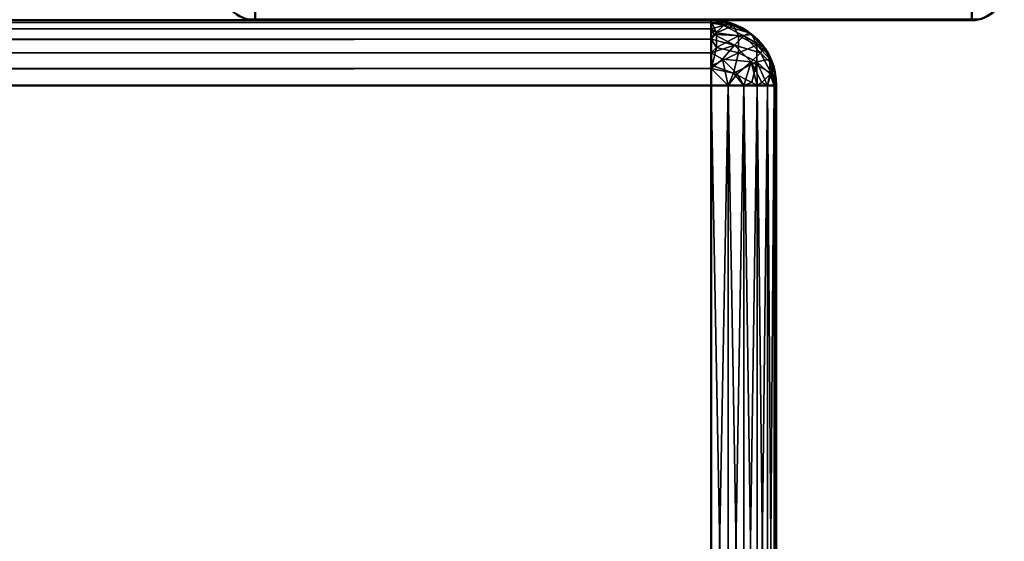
# Model space of a CAD drawing. Header units: millimetres. Extents: x 0 to 359, y -334 to 1.
# Tile 180 of 216: x 343.88 to 359, y -304.5 to -296.49. Entities that reach past the tile are written whole.
import ezdxf

# ---------------------------------------------------------------- set-up
doc = ezdxf.new("R2010")
doc.units = ezdxf.units.MM
doc.header["$MEASUREMENT"] = 0
doc.layers.add('0 Misc', color=7, linetype='Continuous', lineweight=35)
doc.layers.add('10 Raster Images', color=7, linetype='Continuous', lineweight=35)

msp = doc.modelspace()

# ---------------------------------------------------------------- linework, layer by layer
at = {"layer": '0 Misc', "color": 160, "linetype": 'Continuous', "lineweight": 50}
for p, q in [((4.5, -296.5, 4), (354.5, -296.5, 4)), ((354.5, -296.5, 164), (4.5, -296.5, 164)), ((4.5, -296.5, 169), (354.5, -296.5, 169)), ((354.5, -296.5, 329), (4.5, -296.5, 329)), ((347.5, -296.5, 0.5), (347.5, -296.5, 332.5)), ((347.5, -296.5, 332.5), (358.5, -296.5, 332.5)), ((358.5, -296.5, 0.5), (347.5, -296.5, 0.5)), ((354.5, -296.5, 4), (354.5, -296.5, 164)), ((354.5, -296.5, 169), (354.5, -296.5, 329)), ((358.5, -296.5, 332.5), (358.5, -296.5, 0.5)), ((354.5, -297.5, 3), (4.5, -297.5, 3)), ((4.5, -297.5, 165), (354.5, -297.5, 165)), ((354.5, -297.5, 168), (4.5, -297.5, 168)), ((4.5, -297.5, 330), (354.5, -297.5, 330)), ((354.5, -311.5, 3), (354.5, -297.5, 3)), ((354.5, -297.5, 165), (354.5, -311.5, 165)), ((354.5, -311.5, 168), (354.5, -297.5, 168)), ((354.5, -297.5, 330), (354.5, -311.5, 330)), ((355.5, -297.5, 164), (355.5, -297.5, 4)), ((355.5, -297.5, 4), (355.5, -311.5, 4)), ((355.5, -311.5, 164), (355.5, -297.5, 164)), ((355.5, -297.5, 329), (355.5, -297.5, 169)), ((355.5, -297.5, 169), (355.5, -311.5, 169)), ((355.5, -311.5, 329), (355.5, -297.5, 329))]:
    msp.add_line(p, q, dxfattribs=at).dxf.unprotected_set("ltscale", 0)
at = {"layer": '0 Misc', "color": 160, "linetype": 'Continuous', "lineweight": 25}
for p, q in [((354.5, -296.5, 329), (20.5, -296.5, 240)), ((354.5, -296.5, 329), (113, -296.5, 301.5)), ((354.5, -296.5, 329), (114.812, -296.5, 274.239)), ((354.5, -296.5, 329), (114.812, -296.5, 301.261)), ((354.5, -296.5, 329), (116.5, -296.5, 274.938)), ((354.5, -296.5, 329), (116.5, -296.5, 300.562)), ((354.5, -296.5, 329), (117.95, -296.5, 276.05)), ((354.5, -296.5, 329), (117.95, -296.5, 299.45)), ((354.5, -296.5, 329), (119.062, -296.5, 277.5)), ((354.5, -296.5, 329), (119.062, -296.5, 298)), ((354.5, -296.5, 329), (119.761, -296.5, 279.188)), ((354.5, -296.5, 329), (119.761, -296.5, 296.312)), ((354.5, -296.5, 329), (120, -296.5, 281)), ((354.5, -296.5, 329), (120, -296.5, 294.5)), ((354.5, -296.5, 4), (179.5, -296.5, 19)), ((179.5, -296.5, 184), (354.5, -296.5, 169)), ((354.5, -296.5, 164), (195.5, -296.5, 156.2)), ((354.5, -296.5, 164), (195.5, -296.5, 158.2)), ((195.5, -296.5, 323.2), (354.5, -296.5, 329)), ((354.5, -296.5, 329), (195.5, -296.5, 321.2)), ((354.5, -296.5, 164), (195.759, -296.5, 156.234)), ((354.5, -296.5, 164), (195.759, -296.5, 158.166)), ((354.5, -296.5, 329), (195.759, -296.5, 321.234)), ((354.5, -296.5, 329), (195.759, -296.5, 323.166)), ((354.5, -296.5, 164), (196, -296.5, 156.334)), ((354.5, -296.5, 164), (196, -296.5, 158.066)), ((354.5, -296.5, 329), (196, -296.5, 321.334)), ((354.5, -296.5, 329), (196, -296.5, 323.066)), ((354.5, -296.5, 164), (196.207, -296.5, 156.493)), ((354.5, -296.5, 164), (196.207, -296.5, 157.907)), ((354.5, -296.5, 329), (196.207, -296.5, 321.493)), ((354.5, -296.5, 329), (196.207, -296.5, 322.907)), ((354.5, -296.5, 164), (196.366, -296.5, 156.7)), ((354.5, -296.5, 164), (196.366, -296.5, 157.7)), ((354.5, -296.5, 329), (196.366, -296.5, 321.7)), ((354.5, -296.5, 329), (196.366, -296.5, 322.7)), ((354.5, -296.5, 164), (196.466, -296.5, 156.941)), ((354.5, -296.5, 164), (196.466, -296.5, 157.459)), ((354.5, -296.5, 329), (196.466, -296.5, 321.941)), ((354.5, -296.5, 329), (196.466, -296.5, 322.459)), ((354.5, -296.5, 164), (196.5, -296.5, 157.2)), ((354.5, -296.5, 329), (196.5, -296.5, 322.2)), ((338.5, -296.5, 33), (354.5, -296.5, 4)), ((354.5, -296.5, 164), (338.5, -296.5, 75)), ((338.5, -296.5, 198), (354.5, -296.5, 169)), ((354.5, -296.5, 329), (338.5, -296.5, 240)), ((339.794, -296.5, 33.17), (354.5, -296.5, 4)), ((354.5, -296.5, 164), (339.794, -296.5, 74.83)), ((339.794, -296.5, 198.17), (354.5, -296.5, 169)), ((354.5, -296.5, 329), (339.794, -296.5, 239.83)), ((341, -296.5, 33.67), (354.5, -296.5, 4)), ((354.5, -296.5, 164), (341, -296.5, 42.33)), ((354.5, -296.5, 164), (341, -296.5, 74.33)), ((341, -296.5, 198.67), (354.5, -296.5, 169)), ((354.5, -296.5, 329), (341, -296.5, 207.33)), ((354.5, -296.5, 329), (341, -296.5, 239.33)), ((342.036, -296.5, 34.464), (354.5, -296.5, 4)), ((354.5, -296.5, 164), (342.036, -296.5, 41.536)), ((354.5, -296.5, 164), (342.036, -296.5, 73.536)), ((342.036, -296.5, 199.464), (354.5, -296.5, 169)), ((354.5, -296.5, 329), (342.036, -296.5, 206.536)), ((354.5, -296.5, 329), (342.036, -296.5, 238.536)), ((342.83, -296.5, 35.5), (354.5, -296.5, 4)), ((354.5, -296.5, 164), (342.83, -296.5, 40.5)), ((354.5, -296.5, 164), (342.83, -296.5, 72.5)), ((342.83, -296.5, 200.5), (354.5, -296.5, 169)), ((354.5, -296.5, 329), (342.83, -296.5, 205.5)), ((354.5, -296.5, 329), (342.83, -296.5, 237.5)), ((343.33, -296.5, 36.706), (354.5, -296.5, 4)), ((354.5, -296.5, 164), (343.33, -296.5, 39.294)), ((354.5, -296.5, 164), (343.33, -296.5, 71.294)), ((343.33, -296.5, 201.706), (354.5, -296.5, 169)), ((354.5, -296.5, 329), (343.33, -296.5, 204.294)), ((354.5, -296.5, 329), (343.33, -296.5, 236.294)), ((354.5, -296.5, 164), (343.5, -296.5, 38)), ((343.5, -296.5, 38), (354.5, -296.5, 4)), ((354.5, -296.5, 164), (343.5, -296.5, 70)), ((354.5, -296.5, 329), (343.5, -296.5, 203)), ((343.5, -296.5, 203), (354.5, -296.5, 169)), ((354.5, -296.5, 329), (343.5, -296.5, 235))]:
    msp.add_line(p, q, dxfattribs=at).dxf.unprotected_set("ltscale", 0)
at = {"layer": '0 Misc', "color": 160, "linetype": 'Continuous', "lineweight": 50}
for centre, radius, start, end in [((347.5, -296, 0.5), 0.5, 180, 270), ((358.5, -296, 332.5), 0.5, 270, 0), ((354.5, -297.5, 4), 1, 0, 90), ((354.5, -297.5, 169), 1, 0, 90)]:
    msp.add_arc(centre, radius, start, end, dxfattribs=at).dxf.unprotected_set("ltscale", 0)
at = {"layer": '0 Misc', "color": 160, "linetype": 'Continuous', "lineweight": 50, "extrusion": (0, 0, -1)}
for centre, radius, start, end in [((-347.5, -296, -332.5), 0.5, 270, 0), ((-358.5, -296, -0.5), 0.5, 180, 270), ((-354.5, -297.5, -164), 1, 90, 180), ((-354.5, -297.5, -329), 1, 90, 180)]:
    msp.add_arc(centre, radius, start, end, dxfattribs=at).dxf.unprotected_set("ltscale", 0)
at = {"layer": '0 Misc', "color": 160, "linetype": 'Continuous', "lineweight": 50, "extrusion": (-1, 0, 0)}
for centre, radius, start, end in [((296, 0.5, -347.5), 0.5, 270, 0), ((296, 332.5, -347.5), 0.5, 0, 90), ((296, 0.5, -358.5), 0.5, 270, 0), ((296, 332.5, -358.5), 0.5, 0, 90), ((297.5, 4, -354.5), 1, 180, 270), ((297.5, 164, -354.5), 1, 90, 180), ((297.5, 169, -354.5), 1, 180, 270), ((297.5, 329, -354.5), 1, 90, 180)]:
    msp.add_arc(centre, radius, start, end, dxfattribs=at).dxf.unprotected_set("ltscale", 0)
at = {"layer": '0 Misc', "color": 160, "linetype": 'Continuous', "lineweight": 50, "extrusion": (0, -1, 0)}
for centre, start, end in [((354.5, 4, 297.5), 270, 0), ((354.5, 164, 297.5), 0, 90), ((354.5, 169, 297.5), 270, 0), ((354.5, 329, 297.5), 0, 90)]:
    msp.add_arc(centre, 1, start, end, dxfattribs=at).dxf.unprotected_set("ltscale", 0)
at = {"layer": '0 Misc', "color": 7, "lineweight": 25}
for points in [[(4.5, -296.534, 3.741), (4.5, -296.5, 4), (354.5, -296.534, 3.741)], [(354.5, -296.534, 3.741), (4.5, -296.5, 4), (354.5, -296.5, 4)], [(354.5, -296.534, 164.259), (354.5, -296.5, 164), (4.5, -296.534, 164.259)], [(4.5, -296.534, 164.259), (354.5, -296.5, 164), (4.5, -296.5, 164)], [(4.5, -296.534, 168.741), (4.5, -296.5, 169), (354.5, -296.534, 168.741)], [(354.5, -296.534, 168.741), (4.5, -296.5, 169), (354.5, -296.5, 169)], [(354.5, -296.534, 329.259), (354.5, -296.5, 329), (4.5, -296.534, 329.259)], [(4.5, -296.534, 329.259), (354.5, -296.5, 329), (4.5, -296.5, 329)], [(4.5, -296.5, 4), (179.5, -296.5, 19), (354.5, -296.5, 4)], [(354.5, -296.5, 164), (195.5, -296.5, 158.2), (4.5, -296.5, 164)], [(195.5, -296.5, 323.2), (4.5, -296.5, 329), (354.5, -296.5, 329)], [(179.5, -296.5, 184), (354.5, -296.5, 169), (4.5, -296.5, 169)], [(354.5, -296.534, 3.741), (354.5, -296.634, 3.5), (4.5, -296.634, 3.5)], [(4.5, -296.534, 3.741), (354.5, -296.534, 3.741), (4.5, -296.634, 3.5)], [(4.5, -296.534, 164.259), (4.5, -296.634, 164.5), (354.5, -296.634, 164.5)], [(354.5, -296.534, 164.259), (4.5, -296.534, 164.259), (354.5, -296.634, 164.5)], [(354.5, -296.534, 168.741), (354.5, -296.634, 168.5), (4.5, -296.634, 168.5)], [(4.5, -296.534, 168.741), (354.5, -296.534, 168.741), (4.5, -296.634, 168.5)], [(4.5, -296.534, 329.259), (4.5, -296.634, 329.5), (354.5, -296.634, 329.5)], [(354.5, -296.534, 329.259), (4.5, -296.534, 329.259), (354.5, -296.634, 329.5)], [(354.5, -296.5, 329), (338.5, -296.5, 240), (20.5, -296.5, 240)], [(354.5, -296.5, 329), (20.5, -296.5, 240), (114.812, -296.5, 274.239)], [(354.5, -296.5, 329), (114.812, -296.5, 301.261), (113, -296.5, 301.5)], [(354.5, -296.5, 329), (113, -296.5, 301.5), (195.5, -296.5, 321.2)], [(354.5, -296.5, 329), (114.812, -296.5, 274.239), (116.5, -296.5, 274.938)], [(354.5, -296.5, 329), (116.5, -296.5, 300.562), (114.812, -296.5, 301.261)], [(354.5, -296.5, 329), (116.5, -296.5, 274.938), (117.95, -296.5, 276.05)], [(354.5, -296.5, 329), (117.95, -296.5, 299.45), (116.5, -296.5, 300.562)], [(354.5, -296.5, 329), (117.95, -296.5, 276.05), (119.062, -296.5, 277.5)], [(354.5, -296.5, 329), (119.062, -296.5, 298), (117.95, -296.5, 299.45)], [(354.5, -296.5, 329), (119.062, -296.5, 277.5), (119.761, -296.5, 279.188)], [(354.5, -296.5, 329), (119.761, -296.5, 296.312), (119.062, -296.5, 298)], [(354.5, -296.5, 329), (119.761, -296.5, 279.188), (120, -296.5, 281)], [(354.5, -296.5, 329), (120, -296.5, 294.5), (119.761, -296.5, 296.312)], [(354.5, -296.5, 329), (120, -296.5, 281), (120, -296.5, 294.5)], [(338.5, -296.5, 33), (354.5, -296.5, 4), (179.5, -296.5, 19)], [(338.5, -296.5, 198), (354.5, -296.5, 169), (179.5, -296.5, 184)], [(354.5, -296.5, 164), (338.5, -296.5, 75), (195.5, -296.5, 156.2)], [(354.5, -296.5, 164), (195.5, -296.5, 156.2), (195.759, -296.5, 156.234)], [(354.5, -296.5, 164), (195.759, -296.5, 158.166), (195.5, -296.5, 158.2)], [(354.5, -296.5, 329), (195.5, -296.5, 321.2), (195.759, -296.5, 321.234)], [(354.5, -296.5, 329), (195.759, -296.5, 323.166), (195.5, -296.5, 323.2)], [(354.5, -296.5, 164), (195.759, -296.5, 156.234), (196, -296.5, 156.334)], [(354.5, -296.5, 164), (196, -296.5, 158.066), (195.759, -296.5, 158.166)], [(354.5, -296.5, 329), (195.759, -296.5, 321.234), (196, -296.5, 321.334)], [(354.5, -296.5, 329), (196, -296.5, 323.066), (195.759, -296.5, 323.166)], [(354.5, -296.5, 164), (196, -296.5, 156.334), (196.207, -296.5, 156.493)], [(354.5, -296.5, 164), (196.207, -296.5, 157.907), (196, -296.5, 158.066)], [(354.5, -296.5, 329), (196, -296.5, 321.334), (196.207, -296.5, 321.493)], [(354.5, -296.5, 329), (196.207, -296.5, 322.907), (196, -296.5, 323.066)], [(354.5, -296.5, 164), (196.207, -296.5, 156.493), (196.366, -296.5, 156.7)], [(354.5, -296.5, 164), (196.366, -296.5, 157.7), (196.207, -296.5, 157.907)], [(354.5, -296.5, 329), (196.207, -296.5, 321.493), (196.366, -296.5, 321.7)], [(354.5, -296.5, 329), (196.366, -296.5, 322.7), (196.207, -296.5, 322.907)], [(354.5, -296.5, 164), (196.366, -296.5, 156.7), (196.466, -296.5, 156.941)], [(354.5, -296.5, 164), (196.466, -296.5, 157.459), (196.366, -296.5, 157.7)], [(354.5, -296.5, 329), (196.366, -296.5, 321.7), (196.466, -296.5, 321.941)], [(354.5, -296.5, 329), (196.466, -296.5, 322.459), (196.366, -296.5, 322.7)], [(354.5, -296.5, 164), (196.466, -296.5, 156.941), (196.5, -296.5, 157.2)], [(354.5, -296.5, 164), (196.5, -296.5, 157.2), (196.466, -296.5, 157.459)], [(354.5, -296.5, 329), (196.466, -296.5, 321.941), (196.5, -296.5, 322.2)], [(354.5, -296.5, 329), (196.5, -296.5, 322.2), (196.466, -296.5, 322.459)], [(339.794, -296.5, 33.17), (354.5, -296.5, 4), (338.5, -296.5, 33)], [(354.5, -296.5, 164), (339.794, -296.5, 74.83), (338.5, -296.5, 75)], [(339.794, -296.5, 198.17), (354.5, -296.5, 169), (338.5, -296.5, 198)], [(354.5, -296.5, 329), (339.794, -296.5, 239.83), (338.5, -296.5, 240)], [(341, -296.5, 33.67), (354.5, -296.5, 4), (339.794, -296.5, 33.17)], [(354.5, -296.5, 164), (341, -296.5, 74.33), (339.794, -296.5, 74.83)], [(341, -296.5, 198.67), (354.5, -296.5, 169), (339.794, -296.5, 198.17)], [(354.5, -296.5, 329), (341, -296.5, 239.33), (339.794, -296.5, 239.83)], [(342.036, -296.5, 34.464), (354.5, -296.5, 4), (341, -296.5, 33.67)], [(354.5, -296.5, 164), (342.036, -296.5, 41.536), (341, -296.5, 42.33)], [(354.5, -296.5, 164), (341, -296.5, 42.33), (343.5, -296.5, 70)], [(354.5, -296.5, 164), (342.036, -296.5, 73.536), (341, -296.5, 74.33)], [(342.036, -296.5, 199.464), (354.5, -296.5, 169), (341, -296.5, 198.67)], [(354.5, -296.5, 329), (342.036, -296.5, 206.536), (341, -296.5, 207.33)], [(354.5, -296.5, 329), (341, -296.5, 207.33), (343.5, -296.5, 235)], [(354.5, -296.5, 329), (342.036, -296.5, 238.536), (341, -296.5, 239.33)], [(342.83, -296.5, 35.5), (354.5, -296.5, 4), (342.036, -296.5, 34.464)], [(354.5, -296.5, 164), (342.83, -296.5, 40.5), (342.036, -296.5, 41.536)], [(354.5, -296.5, 164), (342.83, -296.5, 72.5), (342.036, -296.5, 73.536)], [(342.83, -296.5, 200.5), (354.5, -296.5, 169), (342.036, -296.5, 199.464)], [(354.5, -296.5, 329), (342.83, -296.5, 205.5), (342.036, -296.5, 206.536)], [(354.5, -296.5, 329), (342.83, -296.5, 237.5), (342.036, -296.5, 238.536)], [(343.33, -296.5, 36.706), (354.5, -296.5, 4), (342.83, -296.5, 35.5)], [(354.5, -296.5, 164), (343.33, -296.5, 39.294), (342.83, -296.5, 40.5)], [(354.5, -296.5, 164), (343.33, -296.5, 71.294), (342.83, -296.5, 72.5)], [(343.33, -296.5, 201.706), (354.5, -296.5, 169), (342.83, -296.5, 200.5)], [(354.5, -296.5, 329), (343.33, -296.5, 204.294), (342.83, -296.5, 205.5)], [(354.5, -296.5, 329), (343.33, -296.5, 236.294), (342.83, -296.5, 237.5)], [(343.5, -296.5, 38), (354.5, -296.5, 4), (343.33, -296.5, 36.706)], [(354.5, -296.5, 164), (343.5, -296.5, 38), (343.33, -296.5, 39.294)], [(354.5, -296.5, 164), (343.5, -296.5, 70), (343.33, -296.5, 71.294)], [(343.5, -296.5, 203), (354.5, -296.5, 169), (343.33, -296.5, 201.706)], [(354.5, -296.5, 329), (343.5, -296.5, 203), (343.33, -296.5, 204.294)], [(354.5, -296.5, 329), (343.5, -296.5, 235), (343.33, -296.5, 236.294)], [(354.5, -296.5, 4), (343.5, -296.5, 38), (354.5, -296.5, 164)], [(354.5, -296.5, 169), (343.5, -296.5, 203), (354.5, -296.5, 329)], [(347.371, -296.483, 0.5), (347.5, -296.5, 0.5), (347.371, -296.483, 332.5)], [(347.371, -296.483, 332.5), (347.5, -296.5, 0.5), (347.5, -296.5, 332.5)], [(347.5, -296.5, 332.5), (347.413, -296.484, 332.59), (347.371, -296.483, 332.5)], [(347.371, -296.483, 0.5), (347.413, -296.484, 0.41), (347.5, -296.5, 0.5)], [(347.5, -296.5, 332.5), (347.5, -296.483, 332.629), (347.413, -296.484, 332.59)], [(347.413, -296.484, 0.41), (347.5, -296.483, 0.371), (347.5, -296.5, 0.5)], [(358.5, -296.5, 0.5), (347.5, -296.5, 0.5), (347.5, -296.483, 0.371)], [(358.5, -296.483, 0.371), (358.5, -296.5, 0.5), (347.5, -296.483, 0.371)], [(347.5, -296.483, 332.629), (347.5, -296.5, 332.5), (358.5, -296.483, 332.629)], [(358.5, -296.483, 332.629), (347.5, -296.5, 332.5), (358.5, -296.5, 332.5)], [(354.759, -296.534, 4), (354.5, -296.5, 4), (354.759, -296.534, 164)], [(354.759, -296.534, 164), (354.5, -296.5, 4), (354.5, -296.5, 164)], [(354.5, -296.534, 3.741), (354.5, -296.5, 4), (354.759, -296.534, 4)], [(354.5, -296.534, 164.259), (354.759, -296.534, 164), (354.5, -296.5, 164)], [(354.759, -296.534, 169), (354.5, -296.5, 169), (354.759, -296.534, 329)], [(354.759, -296.534, 329), (354.5, -296.5, 169), (354.5, -296.5, 329)], [(354.5, -296.534, 168.741), (354.5, -296.5, 169), (354.759, -296.534, 169)], [(354.5, -296.534, 329.259), (354.759, -296.534, 329), (354.5, -296.5, 329)], [(354.5, -296.534, 3.741), (354.759, -296.534, 4), (354.842, -296.579, 3.812)], [(354.5, -296.534, 3.741), (354.517, -296.548, 3.693), (354.5, -296.634, 3.5)], [(354.5, -296.534, 3.741), (354.842, -296.579, 3.812), (354.517, -296.548, 3.693)], [(354.688, -296.579, 164.342), (354.759, -296.534, 164), (354.5, -296.534, 164.259)], [(354.688, -296.579, 164.342), (354.5, -296.534, 164.259), (354.5, -296.634, 164.5)], [(354.5, -296.534, 168.741), (354.759, -296.534, 169), (354.842, -296.579, 168.812)], [(354.5, -296.534, 168.741), (354.517, -296.548, 168.693), (354.5, -296.634, 168.5)], [(354.5, -296.534, 168.741), (354.842, -296.579, 168.812), (354.517, -296.548, 168.693)], [(354.688, -296.579, 329.342), (354.759, -296.534, 329), (354.5, -296.534, 329.259)], [(354.688, -296.579, 329.342), (354.5, -296.534, 329.259), (354.5, -296.634, 329.5)], [(354.5, -296.634, 3.5), (354.517, -296.548, 3.693), (354.583, -296.692, 3.417)], [(354.5, -296.634, 168.5), (354.517, -296.548, 168.693), (354.583, -296.692, 168.417)], [(354.517, -296.548, 3.693), (354.842, -296.579, 3.812), (354.583, -296.692, 3.417)], [(354.517, -296.548, 168.693), (354.842, -296.579, 168.812), (354.583, -296.692, 168.417)], [(354.807, -296.548, 164.017), (354.759, -296.534, 164), (354.688, -296.579, 164.342)], [(354.807, -296.548, 329.017), (354.759, -296.534, 329), (354.688, -296.579, 329.342)], [(354.807, -296.548, 164.017), (354.688, -296.579, 164.342), (355.083, -296.692, 164.083)], [(354.807, -296.548, 329.017), (354.688, -296.579, 329.342), (355.083, -296.692, 329.083)], [(354.759, -296.534, 164), (355, -296.634, 164), (355, -296.634, 4)], [(354.759, -296.534, 4), (354.759, -296.534, 164), (355, -296.634, 4)], [(354.842, -296.579, 3.812), (354.759, -296.534, 4), (355, -296.634, 4)], [(355, -296.634, 164), (354.759, -296.534, 164), (354.807, -296.548, 164.017)], [(354.759, -296.534, 329), (355, -296.634, 329), (355, -296.634, 169)], [(354.759, -296.534, 169), (354.759, -296.534, 329), (355, -296.634, 169)], [(354.842, -296.579, 168.812), (354.759, -296.534, 169), (355, -296.634, 169)], [(355, -296.634, 329), (354.759, -296.534, 329), (354.807, -296.548, 329.017)], [(355.083, -296.692, 164.083), (355, -296.634, 164), (354.807, -296.548, 164.017)], [(355.083, -296.692, 329.083), (355, -296.634, 329), (354.807, -296.548, 329.017)], [(358.629, -296.483, 332.5), (358.5, -296.5, 332.5), (358.629, -296.483, 0.5)], [(358.629, -296.483, 0.5), (358.5, -296.5, 332.5), (358.5, -296.5, 0.5)], [(358.5, -296.5, 332.5), (358.629, -296.483, 332.5), (358.587, -296.484, 332.59)], [(358.587, -296.484, 332.59), (358.5, -296.483, 332.629), (358.5, -296.5, 332.5)], [(358.587, -296.484, 0.41), (358.629, -296.483, 0.5), (358.5, -296.5, 0.5)], [(358.5, -296.483, 0.371), (358.587, -296.484, 0.41), (358.5, -296.5, 0.5)], [(354.5, -296.793, 3.293), (4.5, -296.793, 3.293), (4.5, -296.634, 3.5)], [(354.5, -296.634, 3.5), (354.5, -296.793, 3.293), (4.5, -296.634, 3.5)], [(4.5, -296.793, 164.707), (354.5, -296.793, 164.707), (354.5, -296.634, 164.5)], [(4.5, -296.634, 164.5), (4.5, -296.793, 164.707), (354.5, -296.634, 164.5)], [(354.5, -296.793, 168.293), (4.5, -296.793, 168.293), (4.5, -296.634, 168.5)], [(354.5, -296.634, 168.5), (354.5, -296.793, 168.293), (4.5, -296.634, 168.5)], [(4.5, -296.793, 329.707), (354.5, -296.793, 329.707), (354.5, -296.634, 329.5)], [(4.5, -296.634, 329.5), (4.5, -296.793, 329.707), (354.5, -296.634, 329.5)], [(354.546, -296.721, 164.625), (354.688, -296.579, 164.342), (354.5, -296.634, 164.5)], [(354.546, -296.721, 329.625), (354.688, -296.579, 329.342), (354.5, -296.634, 329.5)], [(354.5, -296.634, 3.5), (354.583, -296.692, 3.417), (354.5, -296.793, 3.293)], [(354.546, -296.721, 164.625), (354.5, -296.634, 164.5), (354.5, -296.793, 164.707)], [(354.5, -296.634, 168.5), (354.583, -296.692, 168.417), (354.5, -296.793, 168.293)], [(354.546, -296.721, 329.625), (354.5, -296.634, 329.5), (354.5, -296.793, 329.707)], [(354.583, -296.917, 3.192), (354.5, -296.793, 3.293), (354.583, -296.692, 3.417)], [(354.583, -296.917, 168.192), (354.5, -296.793, 168.293), (354.583, -296.692, 168.417)], [(354.688, -296.579, 164.342), (354.546, -296.721, 164.625), (355.002, -296.742, 164.417)], [(354.688, -296.579, 329.342), (354.546, -296.721, 329.625), (355.002, -296.742, 329.417)], [(354.583, -296.692, 3.417), (354.842, -296.579, 3.812), (354.917, -296.742, 3.498)], [(354.583, -296.692, 168.417), (354.842, -296.579, 168.812), (354.917, -296.742, 168.498)], [(354.583, -296.917, 3.192), (354.583, -296.692, 3.417), (354.917, -296.742, 3.498)], [(354.583, -296.917, 168.192), (354.583, -296.692, 168.417), (354.917, -296.742, 168.498)], [(355.083, -296.692, 164.083), (354.688, -296.579, 164.342), (355.002, -296.742, 164.417)], [(355.083, -296.692, 329.083), (354.688, -296.579, 329.342), (355.002, -296.742, 329.417)], [(354.842, -296.579, 3.812), (355, -296.634, 4), (355.125, -296.721, 3.954)], [(354.842, -296.579, 3.812), (355.125, -296.721, 3.954), (354.917, -296.742, 3.498)], [(354.842, -296.579, 168.812), (355, -296.634, 169), (355.125, -296.721, 168.954)], [(354.842, -296.579, 168.812), (355.125, -296.721, 168.954), (354.917, -296.742, 168.498)], [(355.207, -296.793, 164), (355.207, -296.793, 4), (355, -296.634, 4)], [(355, -296.634, 164), (355.207, -296.793, 164), (355, -296.634, 4)], [(355.125, -296.721, 3.954), (355, -296.634, 4), (355.207, -296.793, 4)], [(355.207, -296.793, 164), (355, -296.634, 164), (355.083, -296.692, 164.083)], [(355.207, -296.793, 329), (355.207, -296.793, 169), (355, -296.634, 169)], [(355, -296.634, 329), (355.207, -296.793, 329), (355, -296.634, 169)], [(355.125, -296.721, 168.954), (355, -296.634, 169), (355.207, -296.793, 169)], [(355.207, -296.793, 329), (355, -296.634, 329), (355.083, -296.692, 329.083)], [(355.083, -296.692, 164.083), (355.002, -296.742, 164.417), (355.308, -296.917, 164.083)], [(355.083, -296.692, 329.083), (355.002, -296.742, 329.417), (355.308, -296.917, 329.083)], [(355.207, -296.793, 164), (355.083, -296.692, 164.083), (355.308, -296.917, 164.083)], [(355.207, -296.793, 329), (355.083, -296.692, 329.083), (355.308, -296.917, 329.083)], [(4.5, -297, 3.134), (4.5, -296.793, 3.293), (354.5, -297, 3.134)], [(354.5, -297, 3.134), (4.5, -296.793, 3.293), (354.5, -296.793, 3.293)], [(354.5, -297, 164.866), (354.5, -296.793, 164.707), (4.5, -297, 164.866)], [(4.5, -297, 164.866), (354.5, -296.793, 164.707), (4.5, -296.793, 164.707)], [(4.5, -297, 168.134), (4.5, -296.793, 168.293), (354.5, -297, 168.134)], [(354.5, -297, 168.134), (4.5, -296.793, 168.293), (354.5, -296.793, 168.293)], [(354.5, -297, 329.866), (354.5, -296.793, 329.707), (4.5, -297, 329.866)], [(4.5, -297, 329.866), (354.5, -296.793, 329.707), (4.5, -296.793, 329.707)], [(354.86, -296.884, 164.701), (354.546, -296.721, 164.625), (354.5, -296.793, 164.707)], [(354.86, -296.884, 329.701), (354.546, -296.721, 329.625), (354.5, -296.793, 329.707)], [(354.5, -296.793, 3.293), (354.583, -296.917, 3.192), (354.5, -297, 3.134)], [(354.5, -297, 164.866), (354.86, -296.884, 164.701), (354.5, -296.793, 164.707)], [(354.5, -296.793, 168.293), (354.583, -296.917, 168.192), (354.5, -297, 168.134)], [(354.5, -297, 329.866), (354.86, -296.884, 329.701), (354.5, -296.793, 329.707)], [(354.86, -296.884, 164.701), (355.002, -296.742, 164.417), (354.546, -296.721, 164.625)], [(354.86, -296.884, 329.701), (355.002, -296.742, 329.417), (354.546, -296.721, 329.625)], [(354.583, -296.917, 3.192), (354.917, -296.742, 3.498), (354.917, -296.998, 3.242)], [(354.583, -296.917, 168.192), (354.917, -296.742, 168.498), (354.917, -296.998, 168.242)], [(355.002, -296.742, 164.417), (354.86, -296.884, 164.701), (355.258, -296.998, 164.417)], [(355.002, -296.742, 329.417), (354.86, -296.884, 329.701), (355.258, -296.998, 329.417)], [(354.917, -296.742, 3.498), (355.125, -296.721, 3.954), (355.201, -296.884, 3.64)], [(354.917, -296.742, 168.498), (355.125, -296.721, 168.954), (355.201, -296.884, 168.64)], [(354.917, -296.742, 3.498), (355.201, -296.884, 3.64), (354.917, -296.998, 3.242)], [(354.917, -296.742, 168.498), (355.201, -296.884, 168.64), (354.917, -296.998, 168.242)], [(355.308, -296.917, 164.083), (355.002, -296.742, 164.417), (355.258, -296.998, 164.417)], [(355.308, -296.917, 329.083), (355.002, -296.742, 329.417), (355.258, -296.998, 329.417)], [(355.125, -296.721, 3.954), (355.207, -296.793, 4), (355.201, -296.884, 3.64)], [(355.125, -296.721, 168.954), (355.207, -296.793, 169), (355.201, -296.884, 168.64)], [(355.201, -296.884, 3.64), (355.207, -296.793, 4), (355.366, -297, 4)], [(355.201, -296.884, 168.64), (355.207, -296.793, 169), (355.366, -297, 169)], [(355.366, -297, 4), (355.207, -296.793, 4), (355.366, -297, 164)], [(355.366, -297, 164), (355.207, -296.793, 4), (355.207, -296.793, 164)], [(355.207, -296.793, 164), (355.308, -296.917, 164.083), (355.366, -297, 164)], [(355.366, -297, 169), (355.207, -296.793, 169), (355.366, -297, 329)], [(355.366, -297, 329), (355.207, -296.793, 169), (355.207, -296.793, 329)], [(355.207, -296.793, 329), (355.308, -296.917, 329.083), (355.366, -297, 329)], [(354.5, -297, 3.134), (354.5, -297.241, 3.034), (4.5, -297.241, 3.034)], [(4.5, -297, 3.134), (354.5, -297, 3.134), (4.5, -297.241, 3.034)], [(4.5, -297, 164.866), (4.5, -297.241, 164.966), (354.5, -297.241, 164.966)], [(354.5, -297, 164.866), (4.5, -297, 164.866), (354.5, -297.241, 164.966)], [(354.5, -297, 168.134), (354.5, -297.241, 168.034), (4.5, -297.241, 168.034)], [(4.5, -297, 168.134), (354.5, -297, 168.134), (4.5, -297.241, 168.034)], [(4.5, -297, 329.866), (4.5, -297.241, 329.966), (354.5, -297.241, 329.966)], [(354.5, -297, 329.866), (4.5, -297, 329.866), (354.5, -297.241, 329.966)], [(354.5, -297, 164.866), (354.675, -297.1, 164.9), (354.86, -296.884, 164.701)], [(354.5, -297, 329.866), (354.675, -297.1, 329.9), (354.86, -296.884, 329.701)], [(354.517, -297.193, 3.048), (354.5, -297, 3.134), (354.583, -296.917, 3.192)], [(354.517, -297.193, 168.048), (354.5, -297, 168.134), (354.583, -296.917, 168.192)], [(354.5, -297, 3.134), (354.517, -297.193, 3.048), (354.5, -297.241, 3.034)], [(354.5, -297, 164.866), (354.5, -297.241, 164.966), (354.675, -297.1, 164.9)], [(354.5, -297, 168.134), (354.517, -297.193, 168.048), (354.5, -297.241, 168.034)], [(354.5, -297, 329.866), (354.5, -297.241, 329.966), (354.675, -297.1, 329.9)], [(354.517, -297.193, 3.048), (354.583, -296.917, 3.192), (354.917, -296.998, 3.242)], [(354.517, -297.193, 168.048), (354.583, -296.917, 168.192), (354.917, -296.998, 168.242)], [(354.917, -296.998, 3.242), (354.842, -297.312, 3.079), (354.517, -297.193, 3.048)], [(354.917, -296.998, 168.242), (354.842, -297.312, 168.079), (354.517, -297.193, 168.048)], [(354.86, -296.884, 164.701), (354.675, -297.1, 164.9), (355.116, -297.14, 164.701)], [(354.86, -296.884, 329.701), (354.675, -297.1, 329.9), (355.116, -297.14, 329.701)], [(354.917, -296.998, 3.242), (355.201, -297.14, 3.384), (354.842, -297.312, 3.079)], [(354.917, -296.998, 168.242), (355.201, -297.14, 168.384), (354.842, -297.312, 168.079)], [(355.116, -297.14, 164.701), (355.258, -296.998, 164.417), (354.86, -296.884, 164.701)], [(355.116, -297.14, 329.701), (355.258, -296.998, 329.417), (354.86, -296.884, 329.701)], [(354.917, -296.998, 3.242), (355.201, -296.884, 3.64), (355.201, -297.14, 3.384)], [(354.917, -296.998, 168.242), (355.201, -296.884, 168.64), (355.201, -297.14, 168.384)], [(355.116, -297.14, 164.701), (355.421, -297.312, 164.342), (355.258, -296.998, 164.417)], [(355.116, -297.14, 329.701), (355.421, -297.312, 329.342), (355.258, -296.998, 329.417)], [(355.201, -296.884, 3.64), (355.366, -297, 4), (355.4, -297.1, 3.825)], [(355.201, -296.884, 3.64), (355.4, -297.1, 3.825), (355.201, -297.14, 3.384)], [(355.201, -296.884, 168.64), (355.366, -297, 169), (355.4, -297.1, 168.825)], [(355.201, -296.884, 168.64), (355.4, -297.1, 168.825), (355.201, -297.14, 168.384)], [(355.308, -296.917, 164.083), (355.258, -296.998, 164.417), (355.452, -297.193, 164.017)], [(355.308, -296.917, 329.083), (355.258, -296.998, 329.417), (355.452, -297.193, 329.017)], [(355.258, -296.998, 164.417), (355.421, -297.312, 164.342), (355.452, -297.193, 164.017)], [(355.258, -296.998, 329.417), (355.421, -297.312, 329.342), (355.452, -297.193, 329.017)], [(355.308, -296.917, 164.083), (355.452, -297.193, 164.017), (355.366, -297, 164)], [(355.308, -296.917, 329.083), (355.452, -297.193, 329.017), (355.366, -297, 329)], [(355.366, -297, 164), (355.466, -297.241, 164), (355.466, -297.241, 4)], [(355.366, -297, 4), (355.366, -297, 164), (355.466, -297.241, 4)], [(355.4, -297.1, 3.825), (355.366, -297, 4), (355.466, -297.241, 4)], [(355.452, -297.193, 164.017), (355.466, -297.241, 164), (355.366, -297, 164)], [(355.366, -297, 329), (355.466, -297.241, 329), (355.466, -297.241, 169)], [(355.366, -297, 169), (355.366, -297, 329), (355.466, -297.241, 169)], [(355.4, -297.1, 168.825), (355.366, -297, 169), (355.466, -297.241, 169)], [(355.452, -297.193, 329.017), (355.466, -297.241, 329), (355.366, -297, 329)], [(354.675, -297.1, 164.9), (354.5, -297.241, 164.966), (354.759, -297.5, 164.966)], [(354.675, -297.1, 329.9), (354.5, -297.241, 329.966), (354.759, -297.5, 329.966)], [(354.675, -297.1, 164.9), (354.759, -297.5, 164.966), (354.9, -297.325, 164.9)], [(355.116, -297.14, 164.701), (354.675, -297.1, 164.9), (354.9, -297.325, 164.9)], [(354.675, -297.1, 329.9), (354.759, -297.5, 329.966), (354.9, -297.325, 329.9)], [(355.116, -297.14, 329.701), (354.675, -297.1, 329.9), (354.9, -297.325, 329.9)], [(355.201, -297.14, 3.384), (355.125, -297.454, 3.221), (354.842, -297.312, 3.079)], [(355.201, -297.14, 168.384), (355.125, -297.454, 168.221), (354.842, -297.312, 168.079)], [(354.9, -297.325, 164.9), (355, -297.5, 164.866), (355.116, -297.14, 164.701)], [(354.9, -297.325, 329.9), (355, -297.5, 329.866), (355.116, -297.14, 329.701)], [(355.116, -297.14, 164.701), (355, -297.5, 164.866), (355.207, -297.5, 164.707)], [(355.116, -297.14, 329.701), (355, -297.5, 329.866), (355.207, -297.5, 329.707)], [(355.116, -297.14, 164.701), (355.207, -297.5, 164.707), (355.279, -297.454, 164.625)], [(355.279, -297.454, 164.625), (355.421, -297.312, 164.342), (355.116, -297.14, 164.701)], [(355.116, -297.14, 329.701), (355.207, -297.5, 329.707), (355.279, -297.454, 329.625)], [(355.279, -297.454, 329.625), (355.421, -297.312, 329.342), (355.116, -297.14, 329.701)], [(355.201, -297.14, 3.384), (355.207, -297.5, 3.293), (355.125, -297.454, 3.221)], [(355.201, -297.14, 168.384), (355.207, -297.5, 168.293), (355.125, -297.454, 168.221)], [(355.4, -297.1, 3.825), (355.4, -297.325, 3.6), (355.201, -297.14, 3.384)], [(355.4, -297.1, 168.825), (355.4, -297.325, 168.6), (355.201, -297.14, 168.384)], [(355.366, -297.5, 3.5), (355.201, -297.14, 3.384), (355.4, -297.325, 3.6)], [(355.366, -297.5, 3.5), (355.207, -297.5, 3.293), (355.201, -297.14, 3.384)], [(355.366, -297.5, 168.5), (355.201, -297.14, 168.384), (355.4, -297.325, 168.6)], [(355.366, -297.5, 168.5), (355.207, -297.5, 168.293), (355.201, -297.14, 168.384)], [(355.4, -297.1, 3.825), (355.466, -297.241, 4), (355.466, -297.5, 3.741)], [(355.4, -297.325, 3.6), (355.4, -297.1, 3.825), (355.466, -297.5, 3.741)], [(355.4, -297.1, 168.825), (355.466, -297.241, 169), (355.466, -297.5, 168.741)], [(355.4, -297.325, 168.6), (355.4, -297.1, 168.825), (355.466, -297.5, 168.741)], [(354.5, -297.5, 3), (4.5, -297.5, 3), (4.5, -297.241, 3.034)], [(354.5, -297.241, 3.034), (354.5, -297.5, 3), (4.5, -297.241, 3.034)], [(4.5, -297.5, 165), (354.5, -297.5, 165), (354.5, -297.241, 164.966)], [(4.5, -297.241, 164.966), (4.5, -297.5, 165), (354.5, -297.241, 164.966)], [(354.5, -297.5, 168), (4.5, -297.5, 168), (4.5, -297.241, 168.034)], [(354.5, -297.241, 168.034), (354.5, -297.5, 168), (4.5, -297.241, 168.034)], [(4.5, -297.5, 330), (354.5, -297.5, 330), (354.5, -297.241, 329.966)], [(4.5, -297.241, 329.966), (4.5, -297.5, 330), (354.5, -297.241, 329.966)], [(354.842, -297.312, 3.079), (354.5, -297.241, 3.034), (354.517, -297.193, 3.048)], [(354.842, -297.312, 168.079), (354.5, -297.241, 168.034), (354.517, -297.193, 168.048)], [(354.5, -297.241, 3.034), (354.842, -297.312, 3.079), (354.759, -297.5, 3.034)], [(354.5, -297.241, 3.034), (354.759, -297.5, 3.034), (354.5, -297.5, 3)], [(354.759, -297.5, 164.966), (354.5, -297.241, 164.966), (354.5, -297.5, 165)], [(354.5, -297.241, 168.034), (354.842, -297.312, 168.079), (354.759, -297.5, 168.034)], [(354.5, -297.241, 168.034), (354.759, -297.5, 168.034), (354.5, -297.5, 168)], [(354.759, -297.5, 329.966), (354.5, -297.241, 329.966), (354.5, -297.5, 330)], [(354.842, -297.312, 3.079), (355, -297.5, 3.134), (354.759, -297.5, 3.034)], [(354.842, -297.312, 168.079), (355, -297.5, 168.134), (354.759, -297.5, 168.034)], [(354.842, -297.312, 3.079), (355.125, -297.454, 3.221), (355, -297.5, 3.134)], [(354.842, -297.312, 168.079), (355.125, -297.454, 168.221), (355, -297.5, 168.134)], [(355.279, -297.454, 164.625), (355.366, -297.5, 164.5), (355.421, -297.312, 164.342)], [(355.279, -297.454, 329.625), (355.366, -297.5, 329.5), (355.421, -297.312, 329.342)], [(355.421, -297.312, 164.342), (355.366, -297.5, 164.5), (355.466, -297.5, 164.259)], [(355.421, -297.312, 329.342), (355.366, -297.5, 329.5), (355.466, -297.5, 329.259)], [(355.452, -297.193, 164.017), (355.421, -297.312, 164.342), (355.466, -297.241, 164)], [(355.452, -297.193, 329.017), (355.421, -297.312, 329.342), (355.466, -297.241, 329)], [(355.421, -297.312, 164.342), (355.466, -297.5, 164.259), (355.466, -297.241, 164)], [(355.421, -297.312, 329.342), (355.466, -297.5, 329.259), (355.466, -297.241, 329)], [(355.5, -297.5, 164), (355.5, -297.5, 4), (355.466, -297.241, 4)], [(355.466, -297.241, 164), (355.5, -297.5, 164), (355.466, -297.241, 4)], [(355.466, -297.241, 4), (355.5, -297.5, 4), (355.466, -297.5, 3.741)], [(355.466, -297.5, 164.259), (355.5, -297.5, 164), (355.466, -297.241, 164)], [(355.5, -297.5, 329), (355.5, -297.5, 169), (355.466, -297.241, 169)], [(355.466, -297.241, 329), (355.5, -297.5, 329), (355.466, -297.241, 169)], [(355.466, -297.241, 169), (355.5, -297.5, 169), (355.466, -297.5, 168.741)], [(355.466, -297.5, 329.259), (355.5, -297.5, 329), (355.466, -297.241, 329)], [(354.9, -297.325, 164.9), (354.759, -297.5, 164.966), (355, -297.5, 164.866)], [(354.9, -297.325, 329.9), (354.759, -297.5, 329.966), (355, -297.5, 329.866)], [(355.125, -297.454, 3.221), (355.207, -297.5, 3.293), (355, -297.5, 3.134)], [(355.125, -297.454, 168.221), (355.207, -297.5, 168.293), (355, -297.5, 168.134)], [(355.279, -297.454, 164.625), (355.207, -297.5, 164.707), (355.366, -297.5, 164.5)], [(355.279, -297.454, 329.625), (355.207, -297.5, 329.707), (355.366, -297.5, 329.5)], [(355.366, -297.5, 3.5), (355.4, -297.325, 3.6), (355.466, -297.5, 3.741)], [(355.366, -297.5, 168.5), (355.4, -297.325, 168.6), (355.466, -297.5, 168.741)], [(354.759, -311.5, 3.034), (354.5, -311.5, 3), (354.759, -297.5, 3.034)], [(354.759, -297.5, 3.034), (354.5, -311.5, 3), (354.5, -297.5, 3)], [(354.5, -297.5, 165), (354.5, -311.5, 165), (354.759, -311.5, 164.966)], [(354.759, -297.5, 164.966), (354.5, -297.5, 165), (354.759, -311.5, 164.966)], [(354.759, -311.5, 168.034), (354.5, -311.5, 168), (354.759, -297.5, 168.034)], [(354.759, -297.5, 168.034), (354.5, -311.5, 168), (354.5, -297.5, 168)], [(354.5, -297.5, 330), (354.5, -311.5, 330), (354.759, -311.5, 329.966)], [(354.759, -297.5, 329.966), (354.5, -297.5, 330), (354.759, -311.5, 329.966)], [(354.759, -297.5, 3.034), (355, -297.5, 3.134), (355, -311.5, 3.134)], [(354.759, -311.5, 3.034), (354.759, -297.5, 3.034), (355, -311.5, 3.134)], [(355, -297.5, 164.866), (354.759, -297.5, 164.966), (354.759, -311.5, 164.966)], [(355, -311.5, 164.866), (355, -297.5, 164.866), (354.759, -311.5, 164.966)], [(354.759, -297.5, 168.034), (355, -297.5, 168.134), (355, -311.5, 168.134)], [(354.759, -311.5, 168.034), (354.759, -297.5, 168.034), (355, -311.5, 168.134)], [(355, -297.5, 329.866), (354.759, -297.5, 329.966), (354.759, -311.5, 329.966)], [(355, -311.5, 329.866), (355, -297.5, 329.866), (354.759, -311.5, 329.966)], [(355.207, -297.5, 3.293), (355.207, -311.5, 3.293), (355, -311.5, 3.134)], [(355, -297.5, 3.134), (355.207, -297.5, 3.293), (355, -311.5, 3.134)], [(355, -311.5, 164.866), (355.207, -311.5, 164.707), (355, -297.5, 164.866)], [(355, -297.5, 164.866), (355.207, -311.5, 164.707), (355.207, -297.5, 164.707)], [(355.207, -297.5, 168.293), (355.207, -311.5, 168.293), (355, -311.5, 168.134)], [(355, -297.5, 168.134), (355.207, -297.5, 168.293), (355, -311.5, 168.134)], [(355, -311.5, 329.866), (355.207, -311.5, 329.707), (355, -297.5, 329.866)], [(355, -297.5, 329.866), (355.207, -311.5, 329.707), (355.207, -297.5, 329.707)], [(355.366, -311.5, 3.5), (355.207, -311.5, 3.293), (355.366, -297.5, 3.5)], [(355.366, -297.5, 3.5), (355.207, -311.5, 3.293), (355.207, -297.5, 3.293)], [(355.207, -297.5, 164.707), (355.207, -311.5, 164.707), (355.366, -311.5, 164.5)], [(355.366, -297.5, 164.5), (355.207, -297.5, 164.707), (355.366, -311.5, 164.5)], [(355.366, -311.5, 168.5), (355.207, -311.5, 168.293), (355.366, -297.5, 168.5)], [(355.366, -297.5, 168.5), (355.207, -311.5, 168.293), (355.207, -297.5, 168.293)], [(355.207, -297.5, 329.707), (355.207, -311.5, 329.707), (355.366, -311.5, 329.5)], [(355.366, -297.5, 329.5), (355.207, -297.5, 329.707), (355.366, -311.5, 329.5)], [(355.366, -297.5, 3.5), (355.466, -297.5, 3.741), (355.466, -311.5, 3.741)], [(355.366, -311.5, 3.5), (355.366, -297.5, 3.5), (355.466, -311.5, 3.741)], [(355.466, -297.5, 164.259), (355.366, -297.5, 164.5), (355.366, -311.5, 164.5)], [(355.466, -311.5, 164.259), (355.466, -297.5, 164.259), (355.366, -311.5, 164.5)], [(355.366, -297.5, 168.5), (355.466, -297.5, 168.741), (355.466, -311.5, 168.741)], [(355.366, -311.5, 168.5), (355.366, -297.5, 168.5), (355.466, -311.5, 168.741)], [(355.466, -297.5, 329.259), (355.366, -297.5, 329.5), (355.366, -311.5, 329.5)], [(355.466, -311.5, 329.259), (355.466, -297.5, 329.259), (355.366, -311.5, 329.5)], [(355.5, -297.5, 4), (355.5, -311.5, 4), (355.466, -311.5, 3.741)], [(355.466, -297.5, 3.741), (355.5, -297.5, 4), (355.466, -311.5, 3.741)], [(355.466, -311.5, 164.259), (355.5, -311.5, 164), (355.466, -297.5, 164.259)], [(355.466, -297.5, 164.259), (355.5, -311.5, 164), (355.5, -297.5, 164)], [(355.5, -297.5, 169), (355.5, -311.5, 169), (355.466, -311.5, 168.741)], [(355.466, -297.5, 168.741), (355.5, -297.5, 169), (355.466, -311.5, 168.741)], [(355.466, -311.5, 329.259), (355.5, -311.5, 329), (355.466, -297.5, 329.259)], [(355.466, -297.5, 329.259), (355.5, -311.5, 329), (355.5, -297.5, 329)]]:
    msp.add_3dface(points, dxfattribs=at)
for points, invisible_edges in [([(347.5, -296.5, 0.5), (358.5, -296.5, 332.5), (347.5, -296.5, 332.5)], 1), ([(347.5, -296.5, 0.5), (358.5, -296.5, 0.5), (358.5, -296.5, 332.5)], 12), ([(354.5, -297.5, 3), (4.5, -311.5, 3), (4.5, -297.5, 3)], 1), ([(354.5, -297.5, 3), (354.5, -311.5, 3), (4.5, -311.5, 3)], 12), ([(4.5, -297.5, 165), (354.5, -311.5, 165), (354.5, -297.5, 165)], 1), ([(4.5, -297.5, 165), (4.5, -311.5, 165), (354.5, -311.5, 165)], 12), ([(354.5, -297.5, 168), (4.5, -311.5, 168), (4.5, -297.5, 168)], 1), ([(354.5, -297.5, 168), (354.5, -311.5, 168), (4.5, -311.5, 168)], 12), ([(4.5, -297.5, 330), (354.5, -311.5, 330), (354.5, -297.5, 330)], 1), ([(4.5, -297.5, 330), (4.5, -311.5, 330), (354.5, -311.5, 330)], 12), ([(355.5, -297.5, 164), (355.5, -311.5, 4), (355.5, -297.5, 4)], 1), ([(355.5, -297.5, 164), (355.5, -311.5, 164), (355.5, -311.5, 4)], 12), ([(355.5, -297.5, 329), (355.5, -311.5, 169), (355.5, -297.5, 169)], 1), ([(355.5, -297.5, 329), (355.5, -311.5, 329), (355.5, -311.5, 169)], 12)]:
    msp.add_3dface(points, dxfattribs=dict(at, invisible_edges=invisible_edges))
at = {"layer": '10 Raster Images', "color": 160, "linetype": 'Continuous', "lineweight": 25}
for p, q in [((4.5, -296.5, 4), (354.5, -296.5, 4)), ((354.5, -296.5, 164), (4.5, -296.5, 164)), ((354.5, -296.5, 329), (4.5, -296.5, 329)), ((4.5, -296.5, 169), (354.5, -296.5, 169)), ((354.5, -296.5, 4), (354.5, -296.5, 164)), ((354.5, -296.5, 169), (354.5, -296.5, 329))]:
    msp.add_line(p, q, dxfattribs=at).dxf.unprotected_set("ltscale", 0)

doc.saveas('drawing.dxf')
